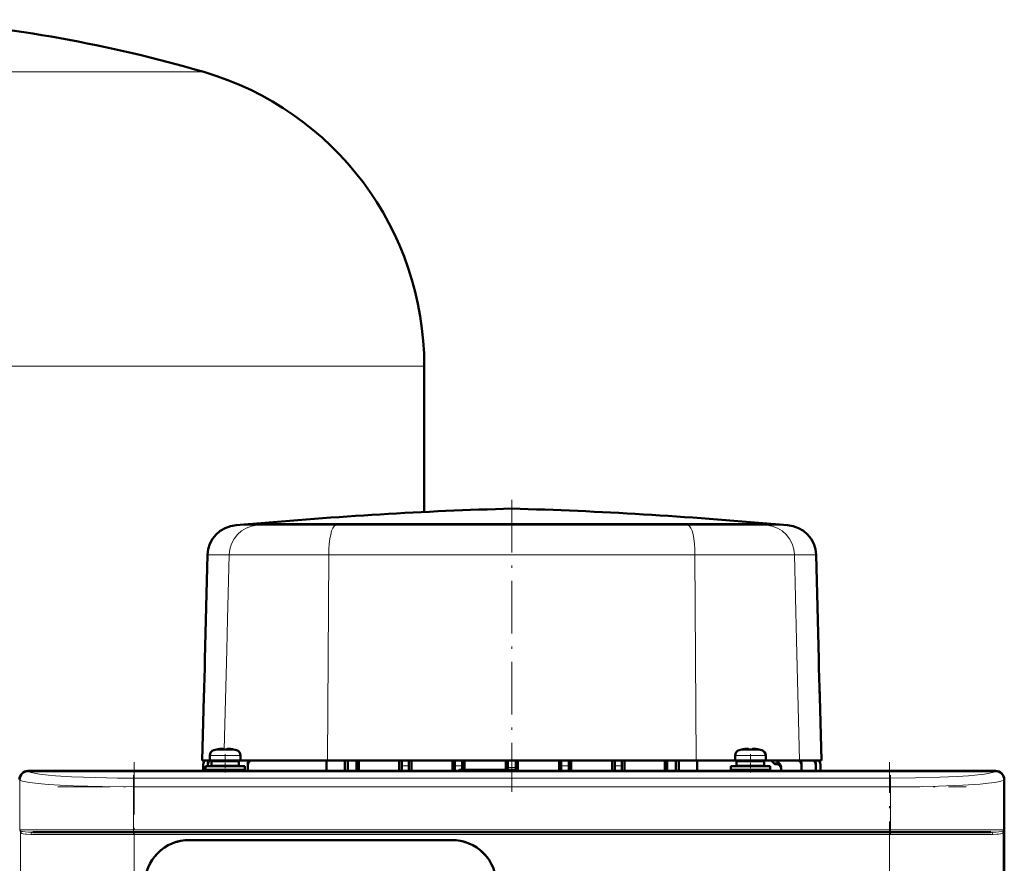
# Model space of a CAD drawing. Extents: x -1358 to 1757, y -1535 to 612.
# Tile 60 of 84: x 184 to 409, y 282 to 475. Entities that reach past the tile are written whole.
import ezdxf

# ---------------------------------------------------------------- set-up
doc = ezdxf.new("R2010")
doc.units = 0
doc.linetypes.add('DASHDOT', pattern=[18.5, 12, -3, 0.5, -3])

msp = doc.modelspace()

# ---------------------------------------------------------------- linework, layer by layer
at = {"color": 7, "lineweight": 18}
for p, q in [((226.39, 463.17), (136.79, 463.17)), ((276.79, 395.97), (136.79, 395.97)), ((233.79, 359.66), (238.58, 359.66)), ((241.23, 359.85), (238.58, 359.66)), ((238.58, 359.66), (256.47, 359.66)), ((257.11, 359.85), (256.47, 359.66)), ((256.47, 359.66), (337.1, 359.66)), ((336.46, 359.85), (337.1, 359.66)), ((337.1, 359.66), (354.99, 359.66)), ((352.34, 359.85), (354.99, 359.66)), ((354.99, 359.66), (359.77, 359.66)), ((227.26, 352.86), (232.23, 352.86)), ((232.23, 352.86), (231.85, 338.19)), ((232.23, 352.86), (254.94, 352.86)), ((254.94, 352.86), (254.65, 305.88)), ((254.94, 352.86), (338.62, 352.86)), ((338.62, 352.86), (338.91, 305.88)), ((338.62, 352.86), (361.34, 352.86)), ((361.34, 352.86), (361.83, 333.41)), ((361.34, 352.86), (366.3, 352.86)), ((231.85, 338.19), (231.68, 331.19)), ((361.83, 333.41), (362.53, 305.88)), ((231.68, 331.19), (231.1, 308.42)), ((228.72, 308.25), (231.27, 308.25)), ((231.27, 308.25), (231.29, 308.25)), ((231.29, 308.25), (233.86, 308.25)), ((348.72, 308.25), (351.27, 308.25)), ((351.27, 308.25), (351.29, 308.25)), ((351.29, 308.25), (353.86, 308.25)), ((227.79, 307.01), (231.26, 307.01)), ((231.26, 307.01), (231.29, 307.01)), ((231.29, 307.01), (234.79, 307.01)), ((347.79, 307.01), (351.26, 307.01)), ((351.26, 307.01), (351.29, 307.01)), ((351.29, 307.01), (354.79, 307.01)), ((271.66, 304.72), (273.23, 304.72)), ((320.34, 304.72), (321.91, 304.72)), ((356.57, 305.35), (357.78, 305.35)), ((184.38, 301.44), (184.32, 301.5)), ((184.38, 290.03), (184.38, 301.44)), ((186.31, 303.5), (186.38, 303.43)), ((210.32, 301.87), (383.26, 301.87)), ((210.32, 301.87), (210.32, 299.88)), ((383.26, 301.87), (383.26, 299.88)), ((407.2, 303.43), (407.27, 303.5)), ((409.26, 301.5), (409.2, 301.44)), ((409.2, 301.44), (409.2, 290.03)), ((210.32, 299.88), (210.32, 290.03)), ((383.26, 299.88), (210.32, 299.88)), ((383.26, 299.88), (383.26, 290.03)), ((210.32, 290.03), (184.38, 290.03)), ((184.56, 289.55), (184.56, 129.51)), ((186.92, 289.03), (210.49, 289.03)), ((210.32, 290.03), (383.26, 290.03)), ((210.32, 289.53), (210.32, 290.03)), ((210.49, 289.03), (210.49, 289.53)), ((383.09, 289.03), (210.49, 289.03)), ((210.49, 289.03), (210.49, 130.03)), ((383.09, 289.53), (383.09, 289.03)), ((383.09, 281.53), (383.09, 289.03)), ((383.09, 289.03), (406.66, 289.03)), ((400.98, 290.03), (383.26, 290.03)), ((383.26, 289.53), (383.26, 290.03)), ((409.2, 290.03), (400.98, 290.03)), ((409.02, 129.51), (409.02, 289.55))]:
    msp.add_line(p, q, dxfattribs=at)
at = {"color": 7, "lineweight": 50}
for p, q in [((276.79, 362.67), (276.79, 395.97)), ((236.52, 359.85), (233.79, 359.66)), ((241.23, 359.85), (236.52, 359.85)), ((236.66, 359.85), (236.52, 359.85)), ((267.96, 359.85), (236.66, 359.85)), ((257.11, 359.85), (241.23, 359.85)), ((257.11, 359.85), (296.77, 359.85)), ((296.78, 359.85), (267.96, 359.85)), ((349.54, 359.85), (296.78, 359.85)), ((336.46, 359.85), (296.8, 359.85)), ((352.34, 359.85), (336.46, 359.85)), ((356.9, 359.85), (349.54, 359.85)), ((357.05, 359.85), (352.34, 359.85)), ((356.9, 359.85), (357.05, 359.85)), ((357.05, 359.85), (359.77, 359.66)), ((227.26, 352.86), (226.64, 329.06)), ((366.3, 352.86), (366.93, 329.06)), ((226.42, 320.48), (226.03, 305.88)), ((367.15, 320.48), (367.53, 305.88)), ((229.37, 308.41), (229.36, 308.42)), ((230.79, 308.41), (230.79, 308.56)), ((231.79, 308.41), (231.79, 308.56)), ((233.22, 308.42), (233.21, 308.41)), ((349.37, 308.41), (349.36, 308.42)), ((350.79, 308.41), (350.79, 308.56)), ((351.79, 308.41), (351.79, 308.56)), ((353.22, 308.42), (353.21, 308.41)), ((227.79, 307.01), (227.79, 305.88)), ((234.79, 307.01), (234.79, 305.88)), ((347.79, 307.01), (347.79, 305.88)), ((354.79, 307.01), (354.79, 305.88)), ((226.03, 305.88), (227.79, 305.88)), ((226.28, 305.01), (226.28, 305.01)), ((226.28, 303.53), (226.28, 305.01)), ((226.79, 304.58), (231.29, 304.58)), ((226.79, 304.58), (226.79, 303.78)), ((226.79, 303.78), (231.29, 303.78)), ((227.34, 305.07), (227.34, 304.95)), ((227.34, 304.58), (227.34, 304.95)), ((227.34, 303.53), (227.34, 303.78)), ((231.29, 305.88), (227.79, 305.88)), ((228.14, 305.78), (231.29, 305.78)), ((228.14, 304.68), (228.14, 305.78)), ((228.14, 304.68), (231.29, 304.68)), ((229.29, 305.78), (229.29, 305.88)), ((229.29, 304.58), (229.29, 304.68)), ((229.29, 303.53), (229.29, 303.78)), ((231.29, 305.88), (234.79, 305.88)), ((234.44, 305.78), (231.29, 305.78)), ((234.44, 304.68), (231.29, 304.68)), ((231.29, 304.58), (235.79, 304.58)), ((231.29, 303.78), (235.79, 303.78)), ((233.29, 305.88), (233.29, 305.78)), ((233.29, 304.68), (233.29, 304.58)), ((233.29, 303.78), (233.29, 303.53)), ((234.44, 305.78), (234.44, 304.68)), ((234.79, 305.88), (254.65, 305.88)), ((235.79, 304.58), (235.79, 303.78)), ((236.47, 304.91), (236.47, 305.22)), ((236.47, 303.53), (236.47, 304.91)), ((254.43, 303.53), (254.43, 305.88)), ((254.65, 305.88), (271.65, 305.88)), ((258.65, 303.53), (258.65, 305.88)), ((259.28, 305.88), (259.28, 303.53)), ((261.28, 303.53), (261.28, 305.88)), ((261.82, 303.53), (261.82, 305.88)), ((271.01, 303.53), (271.01, 305.88)), ((271.65, 305.88), (271.66, 305.88)), ((273.24, 305.88), (271.65, 305.88)), ((271.65, 305.88), (271.65, 305.88)), ((271.66, 305.88), (273.23, 305.88)), ((271.66, 305.88), (271.66, 304.72)), ((273.23, 305.88), (273.23, 304.72)), ((273.24, 305.88), (273.23, 305.88)), ((273.24, 305.88), (283.75, 305.88)), ((273.24, 305.88), (273.24, 305.88)), ((273.83, 303.53), (273.83, 305.88)), ((283.23, 303.53), (283.23, 305.88)), ((283.75, 305.9), (283.75, 305.89)), ((283.75, 305.9), (283.75, 305.88)), ((285.48, 305.9), (283.75, 305.9)), ((283.75, 305.89), (285.47, 305.89)), ((283.75, 305.89), (283.75, 304.69)), ((284.79, 303.78), (284.54, 303.53)), ((297.79, 303.78), (284.79, 303.78)), ((285.48, 305.9), (285.47, 305.89)), ((285.47, 305.89), (285.47, 304.71)), ((285.47, 304.71), (285.47, 303.78)), ((285.48, 305.9), (285.48, 305.88)), ((285.48, 305.88), (295.89, 305.88)), ((285.98, 303.78), (285.98, 305.88)), ((295.41, 303.78), (295.41, 305.88)), ((295.89, 305.9), (295.9, 305.9)), ((295.89, 305.9), (295.89, 305.88)), ((295.89, 305.9), (297.67, 305.9)), ((297.67, 305.9), (295.9, 305.9)), ((295.9, 305.9), (295.9, 304.29)), ((295.9, 304.29), (295.9, 303.78)), ((297.67, 305.9), (297.67, 304.29)), ((297.67, 305.9), (297.67, 305.9)), ((297.67, 305.9), (297.67, 305.88)), ((297.67, 305.88), (308.09, 305.88)), ((297.67, 304.29), (297.67, 303.78)), ((297.79, 303.78), (298.05, 303.52)), ((298.15, 303.52), (298.15, 305.88)), ((307.58, 303.53), (307.58, 305.88)), ((308.09, 305.9), (308.09, 305.89)), ((308.09, 305.9), (308.09, 305.88)), ((308.09, 305.9), (309.82, 305.9)), ((308.09, 305.89), (309.81, 305.89)), ((308.09, 305.89), (308.09, 304.71)), ((309.82, 305.9), (309.81, 305.89)), ((309.81, 305.89), (309.81, 304.69)), ((309.82, 305.9), (309.82, 305.88)), ((309.82, 305.88), (320.33, 305.88)), ((310.34, 303.53), (310.34, 305.88)), ((319.73, 303.53), (319.73, 305.88)), ((320.33, 305.88), (320.34, 305.88)), ((320.33, 305.88), (320.33, 305.88)), ((320.33, 305.88), (321.92, 305.88)), ((320.34, 305.88), (321.91, 305.88)), ((320.34, 305.88), (320.34, 304.72)), ((321.91, 305.88), (321.91, 304.72)), ((321.92, 305.88), (321.91, 305.88)), ((321.92, 305.88), (321.92, 305.88)), ((321.92, 305.88), (338.91, 305.88)), ((322.55, 303.53), (322.55, 305.88)), ((331.74, 303.53), (331.74, 305.88)), ((332.28, 303.53), (332.28, 305.88)), ((334.28, 305.88), (334.28, 303.53)), ((334.92, 305.88), (334.92, 303.53)), ((338.91, 305.88), (347.79, 305.88)), ((339.14, 303.53), (339.14, 305.88)), ((346.79, 304.58), (351.29, 304.58)), ((346.79, 304.58), (346.79, 303.78)), ((346.79, 303.78), (351.29, 303.78)), ((351.29, 305.88), (347.79, 305.88)), ((348.14, 305.78), (351.29, 305.78)), ((348.14, 304.68), (348.14, 305.78)), ((348.14, 304.68), (351.29, 304.68)), ((349.29, 305.78), (349.29, 305.88)), ((349.29, 304.58), (349.29, 304.68)), ((349.29, 303.53), (349.29, 303.78)), ((351.29, 305.88), (354.79, 305.88)), ((354.44, 305.78), (351.29, 305.78)), ((354.44, 304.68), (351.29, 304.68)), ((355.79, 304.58), (351.29, 304.58)), ((355.79, 303.78), (351.29, 303.78)), ((353.29, 305.88), (353.29, 305.78)), ((353.29, 304.68), (353.29, 304.58)), ((353.29, 303.78), (353.29, 303.53)), ((354.44, 305.78), (354.44, 304.68)), ((354.79, 305.88), (362.53, 305.88)), ((355.79, 304.58), (355.79, 303.78)), ((357.12, 305.05), (357.19, 305.05)), ((358.28, 304.06), (358.28, 304.34)), ((358.28, 303.53), (358.28, 304.06)), ((362.53, 305.88), (367.53, 305.88)), ((362.95, 304.92), (362.95, 305.14)), ((362.95, 303.53), (362.95, 304.92)), ((366.22, 305.07), (366.22, 304.95)), ((366.22, 303.53), (366.22, 304.95)), ((367.28, 305.01), (367.28, 305.01)), ((367.28, 303.53), (367.28, 305.01)), ((186.29, 303.53), (194.14, 303.53)), ((407.27, 303.5), (186.31, 303.5)), ((194.14, 303.53), (194.15, 303.5)), ((194.14, 303.52), (198.44, 303.52)), ((198.44, 303.53), (296.14, 303.53)), ((198.44, 303.5), (198.44, 303.53)), ((296.14, 303.53), (296.15, 303.5)), ((296.14, 303.52), (300.44, 303.52)), ((300.44, 303.53), (395.14, 303.53)), ((300.44, 303.5), (300.44, 303.53)), ((395.14, 303.53), (395.15, 303.5)), ((395.14, 303.52), (399.44, 303.52)), ((399.44, 303.53), (407.29, 303.53)), ((399.44, 303.5), (399.44, 303.53)), ((409.26, 117.55), (409.26, 301.5)), ((409.29, 301.53), (409.29, 293.68)), ((409.29, 293.68), (409.26, 293.67)), ((409.29, 293.68), (409.29, 289.38)), ((187.38, 289.53), (210.49, 289.53)), ((210.49, 289.53), (383.09, 289.53)), ((383.09, 289.53), (406.21, 289.53)), ((409.26, 289.38), (409.29, 289.38)), ((409.29, 289.38), (409.29, 215.68)), ((223.09, 287.73), (283.09, 287.73)), ((223.09, 287.73), (283.09, 287.73))]:
    msp.add_line(p, q, dxfattribs=at)
at = {"color": 7, "linetype": 'DASHDOT', "lineweight": 18}
for p, q in [((296.78, 365.41), (296.78, 298.73)), ((210.49, 305.55), (210.49, 113.5)), ((383.09, 113.5), (383.09, 305.55)), ((193.03, 299.88), (400.56, 299.88)), ((400.56, 290.03), (193.02, 290.03)), ((193.23, 289.03), (400.35, 289.03))]:
    msp.add_line(p, q, dxfattribs=at)
at = {"color": 7, "linetype": 'DASHDOT', "lineweight": 18, "ltscale": 0.006754}
msp.add_line((226.66, 324.78), (226.39, 324.78), dxfattribs=at)
at = {"color": 7, "linetype": 'DASHDOT', "lineweight": 18, "ltscale": 0.006738}
msp.add_line((366.9, 324.78), (367.17, 324.78), dxfattribs=at)
at = {"color": 7, "linetype": 'DASHDOT', "lineweight": 18, "ltscale": 0.000782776}
for p, q in [((230.29, 308.55), (230.29, 308.59)), ((350.29, 308.55), (350.29, 308.59))]:
    msp.add_line(p, q, dxfattribs=at)
at = {"color": 7, "linetype": 'DASHDOT', "lineweight": 18, "ltscale": 0.000926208}
for p, q in [((232.29, 308.55), (232.29, 308.59)), ((352.29, 308.55), (352.29, 308.59))]:
    msp.add_line(p, q, dxfattribs=at)
at = {"color": 7, "linetype": 'DASHDOT', "lineweight": 18, "ltscale": 0.104372}
for p, q in [((231.29, 307.35), (231.29, 303.18)), ((351.29, 307.35), (351.29, 303.18))]:
    msp.add_line(p, q, dxfattribs=at)
at = {"color": 7, "linetype": 'DASHDOT', "lineweight": 18, "ltscale": 0.342406}
for p, q in [((210.32, 302.58), (210.32, 288.89)), ((383.26, 302.58), (383.26, 288.89))]:
    msp.add_line(p, q, dxfattribs=at)
at = {"color": 7, "lineweight": 50}
for points in [[(230.79, 308.56), (230.79, 308.56), (230.79, 308.56), (230.78, 308.57), (230.76, 308.57), (230.71, 308.58), (230.57, 308.58), (230.29, 308.56)], [(230.79, 308.56), (230.79, 308.56), (230.79, 308.56), (230.78, 308.57), (230.74, 308.58)], [(231.79, 308.56), (231.79, 308.56), (231.79, 308.56), (231.8, 308.57), (231.82, 308.57), (231.88, 308.58), (232.29, 308.56)], [(350.79, 308.56), (350.79, 308.56), (350.79, 308.56), (350.78, 308.57), (350.76, 308.57), (350.71, 308.58), (350.57, 308.58), (350.29, 308.56)], [(350.79, 308.56), (350.79, 308.56), (350.79, 308.56), (350.78, 308.57), (350.74, 308.58)], [(351.79, 308.56), (351.79, 308.56), (351.79, 308.56), (351.8, 308.57), (351.82, 308.57), (351.88, 308.58), (352.29, 308.56)], [(356.57, 305.35), (356.37, 305.61), (356.09, 305.81), (355.93, 305.88)], [(356.57, 305.35), (356.7, 305.19), (356.89, 305.09), (357.12, 305.05)]]:
    msp.add_lwpolyline(points, dxfattribs=at)
at = {"color": 7, "lineweight": 18}
for points in [[(210.32, 299.88), (203.29, 299.94), (199.9, 300.02), (196.64, 300.13), (193.6, 300.27), (190.83, 300.45), (188.56, 300.64), (186.7, 300.86), (185.72, 301.01), (184.99, 301.18), (184.51, 301.35), (184.38, 301.44)], [(210.32, 301.87), (206.66, 301.89), (201.66, 301.99), (196.2, 302.2), (192.56, 302.42), (190.92, 302.56), (188.87, 302.8), (188.15, 302.91), (187.33, 303.07), (186.91, 303.18), (186.52, 303.34), (186.38, 303.43)], [(383.26, 301.87), (389.04, 301.92), (394.55, 302.07), (398.49, 302.25), (401.09, 302.43), (403.27, 302.63), (404.77, 302.81), (405.91, 303), (406.58, 303.16), (407.02, 303.32), (407.2, 303.43)], [(409.2, 301.44), (409.02, 301.33), (408.72, 301.22), (408.3, 301.11), (407.16, 300.9), (405.64, 300.7), (403.78, 300.53), (399.78, 300.26), (394.29, 300.04), (390.71, 299.95), (383.26, 299.88)], [(187.38, 289.53), (186.37, 289.54), (185.57, 289.58), (184.96, 289.66), (184.74, 289.72), (184.62, 289.79)], [(185.17, 289.15), (184.86, 289.25), (184.74, 289.32)], [(186.92, 289.03), (186.02, 289.05), (185.64, 289.08), (185.17, 289.15)], [(408.96, 289.79), (408.68, 289.67), (408.06, 289.58), (407.43, 289.55), (406.21, 289.53)], [(408.41, 289.15), (407.94, 289.08), (407.56, 289.05), (406.66, 289.03)], [(408.85, 289.32), (408.73, 289.25), (408.41, 289.15)]]:
    msp.add_lwpolyline(points, dxfattribs=at)
at = {"color": 7, "lineweight": 50}
for centre, radius, start, end in [((136.79, 155.97), 320, 73.7398, 85.8128), ((206.79, 395.97), 70, 0, 73.7398), ((323.37, -589.29), 953.1, 91.59877, 95.2198), ((270.19, -589.29), 953.1, 84.78019, 88.40123), ((234.26, 352.68), 7, 93.8317, 178.5), ((359.3, 352.68), 7, 1.5, 86.1683), ((45.71, 329.48), 180.93, 359.4697, 359.8673), ((45.79, 329.48), 180.85, 359.4697, 359.8674), ((547.86, 329.48), 180.93, 180.1327, 180.5302), ((547.78, 329.48), 180.85, 180.1326, 180.5303), ((46.8, 329.48), 179.84, 358.501, 359.4669), ((46.8, 329.48), 179.84, 358.501, 359.4669), ((546.76, 329.48), 179.84, 180.5331, 181.499), ((546.76, 329.48), 179.84, 180.5331, 181.499), ((46.34, 329.5), 180.3, 357.5345, 358.4994), ((46.33, 329.5), 180.31, 357.5346, 358.4994), ((547.23, 329.5), 180.3, 181.5006, 182.4655), ((547.24, 329.5), 180.31, 181.5007, 182.4654), ((44.6, 329.58), 182.04, 357.136, 357.5322), ((44.56, 329.58), 182.08, 357.136, 357.5321), ((548.97, 329.58), 182.04, 182.4678, 182.864), ((549, 329.58), 182.08, 182.4679, 182.864), ((229.09, 307.01), 1.3, 106.6015, 180), ((231.29, 299.63), 9, 102.3778, 106.6015), ((231.29, 299.63), 8.99, 96.3897, 102.3492), ((231.29, 299.63), 8.99, 96.3893, 102.3497), ((230.73, 304.78), 3.8, 92.2845, 96.5812), ((231.29, 298.52), 9.9, 89.9998, 92.8943), ((231.29, 298.52), 9.9, 89.9998, 92.8943), ((231.29, 298.51), 9.9, 87.106, 89.9999), ((231.29, 298.51), 9.9, 87.106, 89.9999), ((231.83, 304.54), 4.04, 83.5188, 86.8258), ((231.29, 299.63), 8.99, 77.6503, 83.6107), ((231.29, 299.63), 8.99, 77.6503, 83.6107), ((231.29, 299.63), 9, 73.3984, 77.6222), ((233.49, 307.01), 1.3, 0, 73.3984), ((349.09, 307.01), 1.3, 106.6015, 180), ((351.29, 299.63), 9, 102.3778, 106.6015), ((351.29, 299.63), 8.99, 96.3897, 102.3492), ((351.29, 299.63), 8.99, 96.3893, 102.3497), ((350.73, 304.78), 3.8, 92.2845, 96.5812), ((351.29, 298.52), 9.9, 89.9998, 92.8943), ((351.29, 298.52), 9.9, 89.9998, 92.8943), ((351.29, 298.51), 9.9, 87.106, 89.9999), ((351.29, 298.51), 9.9, 87.106, 89.9999), ((351.83, 304.54), 4.04, 83.5188, 86.8258), ((351.29, 299.63), 8.99, 77.6503, 83.6107), ((351.29, 299.63), 8.99, 77.6503, 83.6107), ((351.29, 299.63), 9, 73.3984, 77.6222), ((353.49, 307.01), 1.3, 0, 73.3984), ((227.28, 305.01), 1, 119.8653, 179.9932), ((227.28, 305.01), 1, 120.0877, 179.9919), ((228.35, 305.07), 1.01, 127.212, 179.994), ((228.34, 304.95), 0.999, 112.6822, 180.0294), ((237.67, 305.22), 1.21, 146.9647, 179.7831), ((237.47, 304.91), 1.01, 106.4048, 179.9471), ((134.14, 304.71), 137.52, 359.5074, 0.0031), ((412.24, 304.71), 139.02, 179.9969, 180.4873), ((144.58, 304.68), 139.17, 359.5253, 0.0028), ((168.4, 304.7), 139.69, 359.5186, 0.003), ((448.98, 304.68), 139.17, 179.9972, 180.4747), ((181.32, 304.71), 139.02, 359.5127, 0.0031), ((459.43, 304.71), 137.52, 179.9969, 180.4925), ((357.28, 304.06), 1, 0.0556, 95.2047), ((358.23, 305.58), 0.503, 206.4644, 228.4227), ((357.11, 304.34), 1.17, 0.1312, 47.8341), ((361.95, 304.92), 0.999, 359.9829, 73.7937), ((361.9, 305.14), 1.05, 359.9816, 44.9154), ((365.22, 304.95), 0.999, 359.9706, 67.3178), ((365.22, 305.07), 1.01, 0.006, 52.788), ((366.28, 305.01), 1, 0.0068, 60.1347), ((366.28, 305.01), 1, 0.0081, 59.9123), ((407.29, 301.53), 2, 0.0019, 89.9981), ((223.09, 277.53), 10.2, 89.9994, 180.0006), ((223.09, 277.53), 10.2, 89.9964, 110.6188), ((283.09, 277.53), 10.2, 359.9994, 90.0006), ((283.09, 277.52), 10.2, 68.5862, 90.0017), ((223.1, 277.52), 10.21, 127.3888, 142.5021), ((283.08, 277.52), 10.21, 37.3869, 52.5006), ((283.41, 277.84), 9.75, 45.271, 47.7995), ((283.4, 277.84), 9.76, 42.0196, 44.7187)]:
    msp.add_arc(centre, radius, start, end, dxfattribs=at)
at = {"color": 7, "lineweight": 18}
for centre, radius, start, end in [((286.79, 129.05), 175.66, 90.4296, 90.9893), ((296.78, 167.52), 136.77, 89.6303, 90.3697), ((306.78, 129.04), 175.67, 89.0107, 89.5704), ((357.32, 306.27), 1.22, 272.6186, 298.3408), ((185.27, 290.68), 1.1, 216.3282, 234.0516), ((198.79, 294.99), 15.24, 198.9989, 200.9203), ((185.05, 289.54), 0.492, 149.8643, 179.2151), ((185.04, 289.75), 0.523, 202.7294, 234.4166), ((187.45, 289.03), 0.528, 138.5071, 180.4704), ((187.38, 289.09), 0.433, 90.6331, 138.6703), ((406.2, 289.09), 0.433, 41.3408, 89.3623), ((406.13, 289.03), 0.527, 359.5047, 41.4709), ((408.54, 289.75), 0.523, 305.573, 337.2571), ((408.31, 290.68), 1.1, 305.9492, 323.6704), ((408.53, 289.54), 0.492, 0.8497, 30.1599), ((394.79, 294.99), 15.24, 339.0795, 341.0013)]:
    msp.add_arc(centre, radius, start, end, dxfattribs=at)
for centre, major_axis, ratio, start_param, end_param in [((239.03, 352.68), (0, -7), 0.972225, 3.208469, 4.686209), ((256.58, 352.68), (0, -7), 0.234049, 3.208469, 4.686209), ((336.99, 352.68), (0, -7), 0.234049, 1.596976, 3.074716), ((354.53, 352.68), (0, -7), 0.972225, 1.596976, 3.074716), ((186.38, 301.44), (-1.41, -1.41), 0.995146, 3.929424, 5.495354), ((407.2, 301.44), (1.41, -1.41), 0.995146, 0.787831, 2.353761)]:
    msp.add_ellipse(centre, major_axis=major_axis, ratio=ratio, start_param=start_param, end_param=end_param, dxfattribs=at)
at = {"color": 7, "lineweight": 50}
for centre, major_axis, ratio, start_param, end_param in [((356.74, 304.95), (1.14, 0.02), 0.880808, 0.39413, 1.154832), ((186.29, 301.53), (-1.41, -1.41), 0.999973, 3.927005, 5.497773), ((186.32, 301.49), (1.42, -1.42), 0.995146, 2.358627, 3.924558), ((407.26, 301.49), (1.42, 1.42), 0.995146, 5.50022, 7.06615)]:
    msp.add_ellipse(centre, major_axis=major_axis, ratio=ratio, start_param=start_param, end_param=end_param, dxfattribs=at)

doc.saveas('drawing.dxf')
